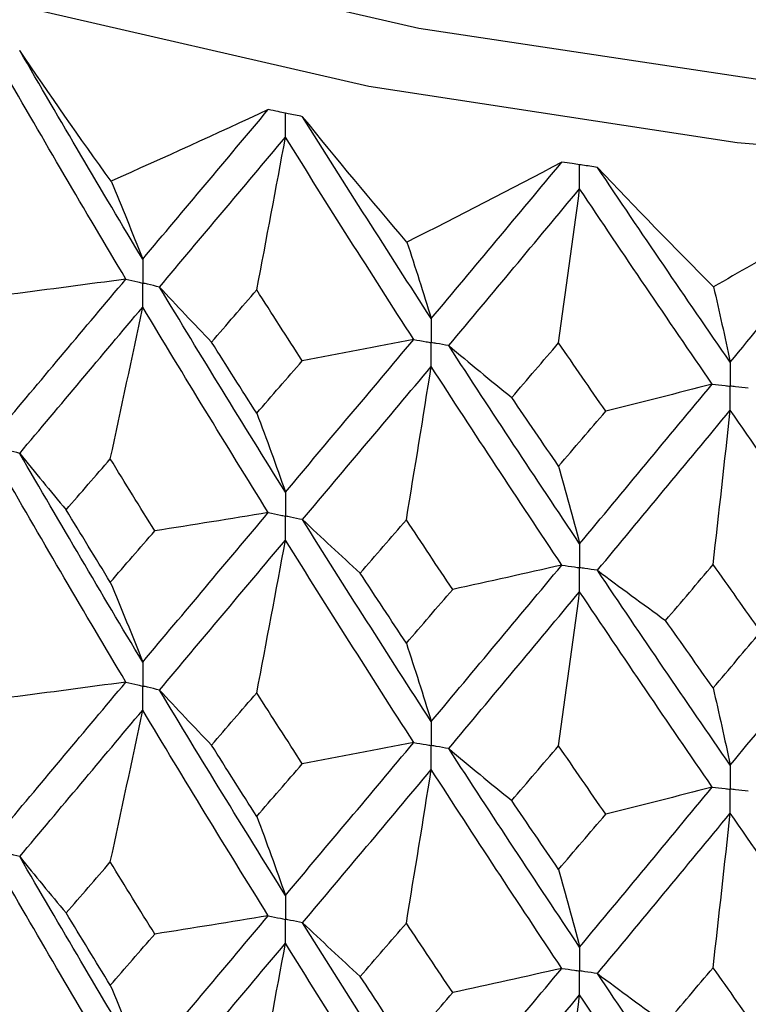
# Paper-space layout '_Trimetric' of a CAD drawing. Header units: millimetres. Extents: x -25 to 160, y -13 to 387.
# Tile 30 of 58: x -9 to -4, y 36 to 43. Entities that reach past the tile are written whole.
import ezdxf

# ---------------------------------------------------------------- set-up
doc = ezdxf.new("R2010")
doc.units = ezdxf.units.MM

psp = doc.layouts.new('_Trimetric')

# ---------------------------------------------------------------- linework, layer by layer
at = {"color": 7, "linetype": 'Continuous', "lineweight": 25}
for p, q in [((-8.8777, 42.504), (-8.8779, 42.5041)), ((-7.0436, 42.0743), (-7.0439, 42.0743)), ((-5.1324, 41.7456), (-5.1326, 41.7456))]:
    psp.add_line(p, q, dxfattribs=at)
at = {"color": 7, "linetype": 'Continuous', "lineweight": 25, "flags": 128}
for points in [[(-8.8905, 42.7954), (-6.6154, 42.272), (-4.227, 41.906), (-1.7663, 41.7037), (0.7246, 41.6685), (3.2032, 41.8011), (5.6269, 42.0992), (7.9543, 42.5577), (10.1457, 43.1687), (12.1634, 43.9218), (13.973, 44.8041), (15.5436, 45.8005), (16.8482, 46.8939), (17.8645, 48.0657), (18.5751, 49.2958), (18.9679, 50.5632), (19.0362, 51.8461), (18.7788, 53.1226), (18.2, 54.371), (17.5, 55.3495)], [(-8.5172, 43.1599), (-6.2899, 42.6493), (-3.9503, 42.2963), (-1.5402, 42.107), (0.8973, 42.0848), (3.3189, 42.2302), (5.6812, 42.5405), (7.9421, 43.0102), (10.0613, 43.6309), (12.001, 44.3916), (13.7265, 45.2786), (15.207, 46.2762), (16.4162, 47.3664), (17.3325, 48.53), (17.9394, 49.7461), (18.2262, 50.993), (18.1878, 52.2485), (17.8248, 53.4901), (17.5, 54.1398)]]:
    psp.add_lwpolyline(points, dxfattribs=at)
at = {"color": 7, "linetype": 'Continuous', "lineweight": 25}
for points in [[(-8.2854, 41.6563), (-8.4887, 41.9369), (-8.6862, 42.2195), (-8.8777, 42.504)], [(-8.0806, 41.1503), (-8.3492, 41.5979), (-8.615, 42.0494), (-8.8777, 42.504)], [(-8.1893, 41.021), (-8.4571, 41.4694), (-8.7221, 41.9218), (-8.984, 42.3773)], [(-7.2664, 42.1202), (-7.6056, 41.9621), (-7.9453, 41.8075), (-8.2854, 41.6563)], [(-8.0806, 41.1503), (-7.8121, 41.47), (-7.5405, 41.7934), (-7.2664, 42.1202)], [(-6.3674, 41.2608), (-6.5982, 41.5297), (-6.8236, 41.8008), (-7.0436, 42.0743)], [(-6.21, 40.7646), (-6.4901, 41.1974), (-6.7681, 41.6342), (-7.0436, 42.0743)], [(-7.9717, 40.9691), (-7.7023, 41.2896), (-7.43, 41.614), (-7.1551, 41.9416)], [(-7.3409, 40.9508), (-7.2778, 41.2811), (-7.2158, 41.6113), (-7.1551, 41.9416)], [(-6.3234, 40.6293), (-6.6029, 41.0629), (-6.8803, 41.5006), (-7.1551, 41.9416)], [(-5.3632, 41.7793), (-5.6967, 41.603), (-6.0315, 41.4302), (-6.3674, 41.2608)], [(-6.21, 40.7646), (-5.93, 41.0991), (-5.6475, 41.4375), (-5.3632, 41.7793)], [(-4.3797, 40.9707), (-4.6354, 41.2265), (-4.8863, 41.4848), (-5.1324, 41.7456)], [(-4.2714, 40.4817), (-4.5599, 40.8991), (-4.8471, 41.3207), (-5.1324, 41.7456)], [(-8.2854, 41.6563), (-8.2159, 41.4906), (-8.1476, 41.3219), (-8.0806, 41.1503)], [(-6.0964, 40.5894), (-5.8158, 40.9248), (-5.5328, 41.2641), (-5.2479, 41.6069)], [(-5.3842, 40.6073), (-5.3378, 40.9405), (-5.2924, 41.2737), (-5.2479, 41.6069)], [(-4.3882, 40.3401), (-4.6763, 40.7585), (-4.963, 41.1809), (-5.2479, 41.6069)], [(-3.4013, 41.5427), (-3.7255, 41.3487), (-4.0516, 41.158), (-4.3797, 40.9707)], [(-4.2714, 40.4817), (-3.9829, 40.8315), (-3.6927, 41.1854), (-3.4013, 41.5427)], [(-6.3674, 41.2608), (-6.314, 41.0984), (-6.2615, 40.933), (-6.21, 40.7646)], [(-8.984, 40.0746), (-8.7221, 40.3873), (-8.4573, 40.7021), (-8.1893, 41.021)], [(-8.1893, 41.021), (-8.4377, 40.987), (-8.6866, 40.9542), (-8.9361, 40.9225)], [(-7.9717, 40.9691), (-7.861, 40.8497), (-7.7484, 40.7307), (-7.6339, 40.6123)], [(-7.1551, 39.639), (-7.4301, 40.0796), (-7.7021, 40.5222), (-7.9717, 40.9691)], [(-7.6339, 40.6123), (-7.5365, 40.7247), (-7.4389, 40.8375), (-7.3409, 40.9508)], [(-7.0461, 40.4911), (-7.1447, 40.6439), (-7.2429, 40.7971), (-7.3409, 40.9508)], [(-4.3797, 40.9707), (-4.3429, 40.8107), (-4.3068, 40.6477), (-4.2714, 40.4817)], [(-8.8778, 39.8905), (-8.615, 40.2042), (-8.3494, 40.5198), (-8.0806, 40.8395)], [(-8.2904, 39.8551), (-8.2191, 40.1832), (-8.1492, 40.5113), (-8.0806, 40.8395)], [(-7.2663, 39.5066), (-7.5405, 39.9482), (-7.8119, 40.3918), (-8.0806, 40.8395)], [(-7.1551, 39.639), (-6.8802, 39.9662), (-6.6031, 40.2955), (-6.3234, 40.6293)], [(-6.3234, 40.6293), (-6.5635, 40.5821), (-6.8044, 40.5361), (-7.0461, 40.4911)], [(-7.3409, 40.1509), (-7.4389, 40.3043), (-7.5365, 40.458), (-7.6339, 40.6123)], [(-6.0964, 40.5894), (-5.9622, 40.4766), (-5.826, 40.3643), (-5.688, 40.2527)], [(-5.2479, 39.3042), (-5.5328, 39.7297), (-5.8156, 40.1573), (-6.0964, 40.5894)], [(-5.688, 40.2527), (-5.587, 40.3705), (-5.4857, 40.4887), (-5.3842, 40.6073)], [(-5.0789, 40.1638), (-5.1809, 40.3112), (-5.2826, 40.459), (-5.3842, 40.6073)], [(-7.3409, 40.1509), (-7.243, 40.2639), (-7.1447, 40.3772), (-7.0461, 40.4911)], [(-7.0437, 39.4607), (-6.7681, 39.7889), (-6.4903, 40.1192), (-6.21, 40.4538)], [(-6.3713, 39.4593), (-6.3165, 39.7908), (-6.2627, 40.1223), (-6.21, 40.4538)], [(-5.3631, 39.1657), (-5.6476, 39.5923), (-5.9298, 40.0208), (-6.21, 40.4538)], [(-5.2479, 39.3042), (-4.963, 39.6465), (-4.6765, 39.9911), (-4.3882, 40.3401)], [(-4.3882, 40.3401), (-4.6175, 40.2803), (-4.8477, 40.2216), (-5.0789, 40.1638)], [(-5.3842, 39.8075), (-5.4857, 39.9555), (-5.587, 40.1038), (-5.688, 40.2527)], [(-7.3409, 40.1509), (-7.2777, 39.9835), (-7.2158, 39.8128), (-7.1551, 39.639)], [(-5.3842, 39.8075), (-5.2826, 39.9258), (-5.1809, 40.0445), (-5.0789, 40.1638)], [(-5.1325, 39.1321), (-4.847, 39.4754), (-4.5601, 39.821), (-4.2714, 40.1708)], [(-4.3823, 39.1691), (-4.3446, 39.503), (-4.3076, 39.837), (-4.2714, 40.1708)], [(-3.4012, 38.9292), (-3.6927, 39.3401), (-3.9827, 39.7533), (-4.2714, 40.1708)], [(-8.8778, 39.8905), (-8.7795, 39.7682), (-8.6791, 39.6464), (-8.5768, 39.5249)], [(-8.0806, 38.5365), (-8.3493, 38.9849), (-8.6152, 39.4364), (-8.8778, 39.8905)], [(-8.5768, 39.5249), (-8.4817, 39.6347), (-8.3862, 39.7447), (-8.2904, 39.8551)], [(-8.002, 39.388), (-8.0985, 39.5434), (-8.1947, 39.6991), (-8.2904, 39.8551)], [(-5.3842, 39.8075), (-5.3378, 39.643), (-5.2924, 39.4752), (-5.2479, 39.3042)], [(-8.1892, 38.4071), (-8.4572, 38.8562), (-8.7222, 39.3087), (-8.984, 39.7637)], [(-8.2904, 39.0548), (-8.3862, 39.2111), (-8.4817, 39.3679), (-8.5768, 39.5249)], [(-8.0806, 38.5365), (-7.8119, 38.8568), (-7.5403, 39.1804), (-7.2663, 39.5066)], [(-7.2663, 39.5066), (-7.5109, 39.466), (-7.7561, 39.4265), (-8.002, 39.388)], [(-7.0437, 39.4607), (-6.9211, 39.3444), (-6.7966, 39.2286), (-6.6702, 39.1134)], [(-6.21, 38.1508), (-6.4903, 38.5843), (-6.7683, 39.0212), (-7.0437, 39.4607)], [(-6.6702, 39.1134), (-6.5708, 39.2284), (-6.4712, 39.3437), (-6.3713, 39.4593)], [(-6.0707, 39.0082), (-6.1712, 39.1582), (-6.2714, 39.3086), (-6.3713, 39.4593)], [(-8.2904, 39.0548), (-8.1946, 39.1655), (-8.0985, 39.2766), (-8.002, 39.388)], [(-7.9717, 38.3552), (-7.7022, 38.6764), (-7.4299, 39.0009), (-7.1551, 39.3281)], [(-7.3409, 38.3374), (-7.2778, 38.6676), (-7.2159, 38.9978), (-7.1551, 39.3281)], [(-6.3233, 38.0153), (-6.603, 38.4497), (-6.8804, 38.8875), (-7.1551, 39.3281)], [(-6.21, 38.1508), (-5.9298, 38.4859), (-5.6473, 38.8244), (-5.3631, 39.1657)], [(-5.3631, 39.1657), (-5.5981, 39.1122), (-5.834, 39.0597), (-6.0707, 39.0082)], [(-4.6905, 38.8067), (-4.5879, 38.9272), (-4.4852, 39.048), (-4.3823, 39.1691)], [(-4.073, 38.7344), (-4.1763, 38.8789), (-4.2794, 39.0239), (-4.3823, 39.1691)], [(-6.3713, 38.659), (-6.4712, 38.8101), (-6.5708, 38.9616), (-6.6702, 39.1134)], [(-5.1325, 39.1321), (-4.9869, 39.023), (-4.8396, 38.9145), (-4.6905, 38.8067)], [(-4.2714, 37.8679), (-4.5601, 38.286), (-4.8473, 38.7077), (-5.1325, 39.1321)], [(-8.2904, 39.0548), (-8.2191, 38.8852), (-8.1492, 38.7124), (-8.0806, 38.5365)], [(-6.3713, 38.659), (-6.2714, 38.775), (-6.1712, 38.8914), (-6.0707, 39.0082)], [(-6.0965, 37.9755), (-5.8157, 38.3115), (-5.5326, 38.651), (-5.2479, 38.9933)], [(-5.3842, 37.9939), (-5.3379, 38.3271), (-5.2924, 38.6602), (-5.2479, 38.9933)], [(-4.3882, 37.7262), (-4.6764, 38.1453), (-4.9632, 38.5679), (-5.2479, 38.9933)], [(-4.2714, 37.8679), (-3.9827, 38.2184), (-3.6925, 38.5723), (-3.4012, 38.9292)], [(-4.3823, 38.3688), (-4.4852, 38.5144), (-4.588, 38.6604), (-4.6905, 38.8067)], [(-4.3823, 38.3688), (-4.2794, 38.4902), (-4.1763, 38.6121), (-4.073, 38.7344)], [(-6.3713, 38.659), (-6.3165, 38.4928), (-6.2627, 38.3234), (-6.21, 38.1508)], [(-8.984, 37.459), (-8.7223, 37.7714), (-8.4572, 38.0876), (-8.1892, 38.4071)], [(-8.1892, 38.4071), (-8.4375, 38.3731), (-8.6864, 38.3402), (-8.9358, 38.3085)], [(-7.9717, 38.3552), (-7.8611, 38.2358), (-7.7486, 38.1168), (-7.6341, 37.9984)], [(-7.1551, 37.0234), (-7.4298, 37.4635), (-7.7022, 37.9077), (-7.9717, 38.3552)], [(-7.6341, 37.9984), (-7.5367, 38.111), (-7.439, 38.224), (-7.3409, 38.3374)], [(-7.0458, 37.8771), (-7.1445, 38.0301), (-7.2429, 38.1836), (-7.3409, 38.3374)], [(-4.3823, 38.3688), (-4.3446, 38.2051), (-4.3076, 38.0381), (-4.2714, 37.8679)], [(-8.8778, 37.275), (-8.6152, 37.5881), (-8.3494, 37.9051), (-8.0806, 38.2254)], [(-8.2904, 37.24), (-8.2191, 37.5684), (-8.1492, 37.8969), (-8.0806, 38.2254)], [(-7.2663, 36.8911), (-7.5403, 37.3321), (-7.8119, 37.7771), (-8.0806, 38.2254)], [(-7.1551, 37.0234), (-6.8804, 37.3502), (-6.603, 37.6811), (-6.3233, 38.0153)], [(-6.3233, 38.0153), (-6.5634, 37.9682), (-6.8042, 37.9221), (-7.0458, 37.8771)], [(-7.3409, 37.5358), (-7.439, 37.6895), (-7.5367, 37.8437), (-7.6341, 37.9984)], [(-6.0965, 37.9755), (-5.9623, 37.8627), (-5.8262, 37.7504), (-5.6883, 37.6388)], [(-5.2479, 36.6886), (-5.5326, 37.1136), (-5.8156, 37.5428), (-6.0965, 37.9755)], [(-5.6883, 37.6388), (-5.5872, 37.7568), (-5.4858, 37.8752), (-5.3842, 37.9939)], [(-5.0786, 37.5498), (-5.1807, 37.6974), (-5.2826, 37.8455), (-5.3842, 37.9939)], [(-7.3409, 37.5358), (-7.2429, 37.6491), (-7.1445, 37.7629), (-7.0458, 37.8771)], [(-7.0437, 36.8452), (-6.7683, 37.1729), (-6.4903, 37.5045), (-6.21, 37.8397)], [(-6.3713, 36.8443), (-6.3165, 37.1761), (-6.2627, 37.5079), (-6.21, 37.8397)], [(-5.3632, 36.5502), (-5.6473, 36.9761), (-5.9298, 37.4061), (-6.21, 37.8397)], [(-5.2479, 36.6886), (-4.9632, 37.0305), (-4.6765, 37.3766), (-4.3882, 37.7262)], [(-4.3882, 37.7262), (-4.6173, 37.6664), (-4.8475, 37.6076), (-5.0786, 37.5498)], [(-5.3842, 37.1923), (-5.4858, 37.3406), (-5.5872, 37.4895), (-5.6883, 37.6388)], [(-5.1324, 36.5166), (-4.8473, 36.8593), (-4.5601, 37.2063), (-4.2714, 37.5568)], [(-4.3823, 36.554), (-4.3446, 36.8883), (-4.3076, 37.2226), (-4.2714, 37.5568)], [(-3.4013, 36.3137), (-3.6925, 36.724), (-3.9827, 37.1386), (-4.2714, 37.5568)], [(-7.3409, 37.5358), (-7.2778, 37.3681), (-7.2159, 37.1973), (-7.1551, 37.0234)], [(-5.3842, 37.1923), (-5.2826, 37.311), (-5.1807, 37.4302), (-5.0786, 37.5498)], [(-8.8778, 37.275), (-8.7794, 37.1527), (-8.679, 37.0309), (-8.5766, 36.9095)], [(-8.0806, 35.9229), (-8.3494, 36.3711), (-8.6151, 36.8211), (-8.8778, 37.275)], [(-8.5766, 36.9095), (-8.4816, 37.0192), (-8.3862, 37.1294), (-8.2904, 37.24)], [(-8.0021, 36.7727), (-8.0986, 36.928), (-8.1947, 37.0838), (-8.2904, 37.24)], [(-5.3842, 37.1923), (-5.3379, 37.0276), (-5.2924, 36.8597), (-5.2479, 36.6886)], [(-8.1893, 35.7935), (-8.4573, 36.2426), (-8.7222, 36.6937), (-8.984, 37.1483)], [(-8.2904, 36.4405), (-8.3862, 36.5965), (-8.4816, 36.7528), (-8.5766, 36.9095)], [(-8.0806, 35.9229), (-7.8118, 36.243), (-7.5404, 36.5651), (-7.2663, 36.8911)], [(-7.2663, 36.8911), (-7.5109, 36.8505), (-7.7562, 36.8111), (-8.0021, 36.7727)], [(-7.0437, 36.8452), (-6.921, 36.7289), (-6.7965, 36.6132), (-6.67, 36.498)], [(-6.21, 35.5372), (-6.4904, 35.9705), (-6.7682, 36.4059), (-7.0437, 36.8452)], [(-6.67, 36.498), (-6.5707, 36.6129), (-6.4711, 36.7284), (-6.3713, 36.8443)], [(-6.0709, 36.3928), (-6.1713, 36.5428), (-6.2714, 36.6933), (-6.3713, 36.8443)], [(-8.2904, 36.4405), (-8.1947, 36.5509), (-8.0986, 36.6616), (-8.0021, 36.7727)], [(-7.9717, 35.7417), (-7.7021, 36.0627), (-7.4299, 36.3859), (-7.1551, 36.7126)], [(-7.3409, 35.723), (-7.2778, 36.0528), (-7.2158, 36.3827), (-7.1551, 36.7126)], [(-6.3234, 35.4018), (-6.6031, 35.8361), (-6.8803, 36.2725), (-7.1551, 36.7126)], [(-6.21, 35.5372), (-5.9297, 35.8721), (-5.6475, 36.2092), (-5.3632, 36.5502)], [(-5.3632, 36.5502), (-5.5982, 36.4967), (-5.8341, 36.4442), (-6.0709, 36.3928)], [(-4.6903, 36.1913), (-4.5879, 36.3117), (-4.4852, 36.4326), (-4.3823, 36.554)], [(-4.0732, 36.119), (-4.1764, 36.2635), (-4.2794, 36.4085), (-4.3823, 36.554)], [(-6.3713, 36.0447), (-6.4712, 36.1955), (-6.5707, 36.3465), (-6.67, 36.498)], [(-5.1324, 36.5166), (-4.9869, 36.4075), (-4.8395, 36.2991), (-4.6903, 36.1913)], [(-4.2714, 35.2543), (-4.5602, 35.6722), (-4.8472, 36.0924), (-5.1324, 36.5166)], [(-8.2904, 36.4405), (-8.2191, 36.2711), (-8.1492, 36.0986), (-8.0806, 35.9229)], [(-6.3713, 36.0447), (-6.2714, 36.1604), (-6.1713, 36.2764), (-6.0709, 36.3928)], [(-6.0965, 35.362), (-5.8155, 35.6978), (-5.5327, 36.036), (-5.2479, 36.3779)], [(-5.3842, 35.3795), (-5.3379, 35.7123), (-5.2924, 36.0451), (-5.2479, 36.3779)], [(-4.3882, 35.1127), (-4.6766, 35.5316), (-4.9631, 35.9529), (-5.2479, 36.3779)]]:
    psp.add_open_spline(points, degree=3, dxfattribs=at)
for points, knots in [([(-7.1551, 42.0973), (-7.1706, 42.1005), (-7.1861, 42.1037), (-7.2017, 42.1069), (-7.2232, 42.1113), (-7.2448, 42.1158), (-7.2664, 42.1202)], [0.0001197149, 0.0001197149, 0.0001197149, 0.0001197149, 0.0001699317, 0.0001699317, 0.0001699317, 0.0002396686, 0.0002396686, 0.0002396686, 0.0002396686]), ([(-7.0439, 42.0743), (-7.0749, 42.0807), (-7.1059, 42.0872), (-7.1369, 42.0936), (-7.143, 42.0948), (-7.149, 42.096), (-7.1551, 42.0973)], [0, 0, 0, 0, 0.0001001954, 0.0001001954, 0.0001001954, 0.0001197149, 0.0001197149, 0.0001197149, 0.0001197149]), ([(-7.1551, 41.9416), (-7.1551, 41.9836), (-7.1551, 42.0256), (-7.1551, 42.0676), (-7.1551, 42.0775), (-7.1551, 42.0874), (-7.1551, 42.0973)], [0, 0, 0, 0, 0.0001467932, 0.0001467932, 0.0001467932, 0.0001814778, 0.0001814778, 0.0001814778, 0.0001814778]), ([(-5.2479, 41.7625), (-5.264, 41.7649), (-5.2801, 41.7672), (-5.2962, 41.7696), (-5.3185, 41.7728), (-5.3409, 41.7761), (-5.3632, 41.7793)], [0.0001197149, 0.0001197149, 0.0001197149, 0.0001197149, 0.0001699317, 0.0001699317, 0.0001699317, 0.0002396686, 0.0002396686, 0.0002396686, 0.0002396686]), ([(-5.1326, 41.7456), (-5.1648, 41.7504), (-5.1969, 41.7551), (-5.2291, 41.7598), (-5.2353, 41.7607), (-5.2416, 41.7616), (-5.2479, 41.7625)], [0, 0, 0, 0, 0.0001001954, 0.0001001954, 0.0001001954, 0.0001197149, 0.0001197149, 0.0001197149, 0.0001197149]), ([(-5.2479, 41.6069), (-5.2479, 41.6489), (-5.2479, 41.6908), (-5.2479, 41.7328), (-5.2479, 41.7427), (-5.2479, 41.7526), (-5.2479, 41.7625)], [0, 0, 0, 0, 0.0001467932, 0.0001467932, 0.0001467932, 0.0001814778, 0.0001814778, 0.0001814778, 0.0001814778]), ([(-8.0806, 41.1503), (-8.0806, 41.1085), (-8.0806, 41.0666), (-8.0806, 41.0247), (-8.0806, 41.0148), (-8.0806, 41.0049), (-8.0806, 40.995)], [0, 0, 0, 0, 0.0001466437, 0.0001466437, 0.0001466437, 0.000181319, 0.000181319, 0.000181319, 0.000181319]), ([(-8.1893, 41.021), (-8.1635, 41.0148), (-8.1378, 41.0086), (-8.112, 41.0025), (-8.1015, 41), (-8.091, 40.9975), (-8.0806, 40.995)], [0, 0, 0, 0, 0.0000852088, 0.0000852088, 0.0000852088, 0.0001198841, 0.0001198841, 0.0001198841, 0.0001198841]), ([(-7.9717, 40.9691), (-7.9975, 40.9752), (-8.0233, 40.9814), (-8.0491, 40.9875), (-8.0596, 40.99), (-8.0701, 40.9925), (-8.0806, 40.995)], [0, 0, 0, 0, 0.0000852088, 0.0000852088, 0.0000852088, 0.0001198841, 0.0001198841, 0.0001198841, 0.0001198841]), ([(-8.0806, 40.8395), (-8.0806, 40.8814), (-8.0806, 40.9233), (-8.0806, 40.9652), (-8.0806, 40.9752), (-8.0806, 40.9851), (-8.0806, 40.995)], [0, 0, 0, 0, 0.000146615, 0.000146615, 0.000146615, 0.0001812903, 0.0001812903, 0.0001812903, 0.0001812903]), ([(-6.21, 40.7646), (-6.21, 40.7227), (-6.21, 40.6808), (-6.21, 40.639), (-6.21, 40.6291), (-6.21, 40.6191), (-6.21, 40.6092)], [0, 0, 0, 0, 0.0001466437, 0.0001466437, 0.0001466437, 0.000181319, 0.000181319, 0.000181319, 0.000181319]), ([(-6.3234, 40.6293), (-6.2965, 40.6245), (-6.2697, 40.6197), (-6.2428, 40.615), (-6.2319, 40.6131), (-6.2209, 40.6112), (-6.21, 40.6092)], [0, 0, 0, 0, 0.0000852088, 0.0000852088, 0.0000852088, 0.0001198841, 0.0001198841, 0.0001198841, 0.0001198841]), ([(-6.0964, 40.5894), (-6.1234, 40.5941), (-6.1503, 40.5988), (-6.1771, 40.6035), (-6.1881, 40.6054), (-6.199, 40.6073), (-6.21, 40.6092)], [0, 0, 0, 0, 0.0000852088, 0.0000852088, 0.0000852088, 0.0001198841, 0.0001198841, 0.0001198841, 0.0001198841]), ([(-6.21, 40.4538), (-6.21, 40.4957), (-6.21, 40.5376), (-6.21, 40.5795), (-6.21, 40.5894), (-6.21, 40.5993), (-6.21, 40.6092)], [0, 0, 0, 0, 0.000146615, 0.000146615, 0.000146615, 0.0001812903, 0.0001812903, 0.0001812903, 0.0001812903]), ([(-4.2714, 40.4817), (-4.2714, 40.4398), (-4.2714, 40.3979), (-4.2714, 40.356), (-4.2714, 40.3461), (-4.2714, 40.3362), (-4.2714, 40.3263)], [0, 0, 0, 0, 0.0001466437, 0.0001466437, 0.0001466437, 0.000181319, 0.000181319, 0.000181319, 0.000181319]), ([(-4.3882, 40.3401), (-4.3605, 40.3368), (-4.3329, 40.3336), (-4.3052, 40.3303), (-4.2939, 40.329), (-4.2826, 40.3276), (-4.2714, 40.3263)], [0, 0, 0, 0, 0.0000852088, 0.0000852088, 0.0000852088, 0.0001198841, 0.0001198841, 0.0001198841, 0.0001198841]), ([(-4.1544, 40.3127), (-4.1821, 40.3159), (-4.2098, 40.3191), (-4.2375, 40.3224), (-4.2488, 40.3237), (-4.2601, 40.325), (-4.2714, 40.3263)], [0, 0, 0, 0, 0.0000852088, 0.0000852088, 0.0000852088, 0.0001198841, 0.0001198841, 0.0001198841, 0.0001198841]), ([(-4.2714, 40.1708), (-4.2714, 40.2128), (-4.2714, 40.2547), (-4.2714, 40.2966), (-4.2714, 40.3065), (-4.2714, 40.3164), (-4.2714, 40.3263)], [0, 0, 0, 0, 0.000146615, 0.000146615, 0.000146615, 0.0001812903, 0.0001812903, 0.0001812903, 0.0001812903]), ([(-8.8778, 39.8905), (-8.9029, 39.8973), (-8.9281, 39.9041), (-8.9532, 39.9109), (-8.9634, 39.9137), (-8.9737, 39.9164), (-8.9839, 39.9192)], [0, 0, 0, 0, 0.0000851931, 0.0000851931, 0.0000851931, 0.0001198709, 0.0001198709, 0.0001198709, 0.0001198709]), ([(-7.1551, 39.639), (-7.1551, 39.5971), (-7.1551, 39.5552), (-7.1551, 39.5133), (-7.1551, 39.5034), (-7.1551, 39.4935), (-7.1551, 39.4836)], [0, 0, 0, 0, 0.0001466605, 0.0001466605, 0.0001466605, 0.0001813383, 0.0001813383, 0.0001813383, 0.0001813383]), ([(-7.2663, 39.5066), (-7.24, 39.5012), (-7.2136, 39.4957), (-7.1873, 39.4902), (-7.1765, 39.488), (-7.1658, 39.4858), (-7.1551, 39.4836)], [0, 0, 0, 0, 0.0000851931, 0.0000851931, 0.0000851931, 0.0001198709, 0.0001198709, 0.0001198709, 0.0001198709]), ([(-7.0437, 39.4607), (-7.0701, 39.4661), (-7.0965, 39.4715), (-7.1229, 39.477), (-7.1336, 39.4792), (-7.1443, 39.4814), (-7.1551, 39.4836)], [0, 0, 0, 0, 0.0000851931, 0.0000851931, 0.0000851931, 0.0001198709, 0.0001198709, 0.0001198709, 0.0001198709]), ([(-7.1551, 39.3281), (-7.1551, 39.37), (-7.1551, 39.412), (-7.1551, 39.4539), (-7.1551, 39.4638), (-7.1551, 39.4737), (-7.1551, 39.4836)], [0, 0, 0, 0, 0.0001466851, 0.0001466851, 0.0001466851, 0.0001813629, 0.0001813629, 0.0001813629, 0.0001813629]), ([(-5.2479, 39.3042), (-5.2479, 39.2623), (-5.2479, 39.2204), (-5.2479, 39.1785), (-5.2479, 39.1686), (-5.2479, 39.1587), (-5.2479, 39.1488)], [0, 0, 0, 0, 0.0001466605, 0.0001466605, 0.0001466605, 0.0001813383, 0.0001813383, 0.0001813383, 0.0001813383]), ([(-5.3631, 39.1657), (-5.3358, 39.1617), (-5.3085, 39.1577), (-5.2812, 39.1537), (-5.2701, 39.1521), (-5.259, 39.1504), (-5.2479, 39.1488)], [0, 0, 0, 0, 0.0000851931, 0.0000851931, 0.0000851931, 0.0001198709, 0.0001198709, 0.0001198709, 0.0001198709]), ([(-5.1325, 39.1321), (-5.1598, 39.136), (-5.1872, 39.14), (-5.2145, 39.144), (-5.2256, 39.1456), (-5.2367, 39.1472), (-5.2479, 39.1488)], [0, 0, 0, 0, 0.0000851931, 0.0000851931, 0.0000851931, 0.0001198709, 0.0001198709, 0.0001198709, 0.0001198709]), ([(-5.2479, 38.9933), (-5.2479, 39.0352), (-5.2479, 39.0772), (-5.2479, 39.1191), (-5.2479, 39.129), (-5.2479, 39.1389), (-5.2479, 39.1488)], [0, 0, 0, 0, 0.0001466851, 0.0001466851, 0.0001466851, 0.0001813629, 0.0001813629, 0.0001813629, 0.0001813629]), ([(-8.0806, 38.5365), (-8.0806, 38.4946), (-8.0806, 38.4527), (-8.0806, 38.4108), (-8.0806, 38.4009), (-8.0806, 38.391), (-8.0806, 38.3811)], [0, 0, 0, 0, 0.0001467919, 0.0001467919, 0.0001467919, 0.0001814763, 0.0001814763, 0.0001814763, 0.0001814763]), ([(-8.1892, 38.4071), (-8.1635, 38.4009), (-8.1378, 38.3947), (-8.112, 38.3886), (-8.1015, 38.3861), (-8.091, 38.3836), (-8.0806, 38.3811)], [0, 0, 0, 0, 0.0000851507, 0.0000851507, 0.0000851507, 0.0001198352, 0.0001198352, 0.0001198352, 0.0001198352]), ([(-7.9717, 38.3552), (-7.9975, 38.3613), (-8.0233, 38.3674), (-8.0491, 38.3736), (-8.0596, 38.3761), (-8.0701, 38.3786), (-8.0806, 38.3811)], [0, 0, 0, 0, 0.0000851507, 0.0000851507, 0.0000851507, 0.0001198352, 0.0001198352, 0.0001198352, 0.0001198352]), ([(-8.0806, 38.2254), (-8.0806, 38.2674), (-8.0806, 38.3094), (-8.0806, 38.3513), (-8.0806, 38.3612), (-8.0806, 38.3711), (-8.0806, 38.3811)], [0, 0, 0, 0, 0.0001467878, 0.0001467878, 0.0001467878, 0.0001814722, 0.0001814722, 0.0001814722, 0.0001814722]), ([(-6.21, 38.1508), (-6.21, 38.1089), (-6.21, 38.067), (-6.21, 38.0251), (-6.21, 38.0151), (-6.21, 38.0052), (-6.21, 37.9953)], [0, 0, 0, 0, 0.0001467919, 0.0001467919, 0.0001467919, 0.0001814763, 0.0001814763, 0.0001814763, 0.0001814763]), ([(-6.3233, 38.0153), (-6.2965, 38.0106), (-6.2697, 38.0058), (-6.2428, 38.0011), (-6.2319, 37.9992), (-6.2209, 37.9972), (-6.21, 37.9953)], [0, 0, 0, 0, 0.0000851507, 0.0000851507, 0.0000851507, 0.0001198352, 0.0001198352, 0.0001198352, 0.0001198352]), ([(-6.0965, 37.9755), (-6.1234, 37.9802), (-6.1503, 37.9849), (-6.1771, 37.9896), (-6.1881, 37.9915), (-6.199, 37.9934), (-6.21, 37.9953)], [0, 0, 0, 0, 0.0000851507, 0.0000851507, 0.0000851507, 0.0001198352, 0.0001198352, 0.0001198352, 0.0001198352]), ([(-6.21, 37.8397), (-6.21, 37.8817), (-6.21, 37.9236), (-6.21, 37.9656), (-6.21, 37.9755), (-6.21, 37.9854), (-6.21, 37.9953)], [0, 0, 0, 0, 0.0001467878, 0.0001467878, 0.0001467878, 0.0001814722, 0.0001814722, 0.0001814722, 0.0001814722]), ([(-4.2714, 37.8679), (-4.2714, 37.826), (-4.2714, 37.7841), (-4.2714, 37.7421), (-4.2714, 37.7322), (-4.2714, 37.7223), (-4.2714, 37.7124)], [0, 0, 0, 0, 0.0001467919, 0.0001467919, 0.0001467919, 0.0001814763, 0.0001814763, 0.0001814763, 0.0001814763]), ([(-4.3882, 37.7262), (-4.3605, 37.7229), (-4.3328, 37.7196), (-4.3052, 37.7164), (-4.2939, 37.7151), (-4.2826, 37.7137), (-4.2714, 37.7124)], [0, 0, 0, 0, 0.0000851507, 0.0000851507, 0.0000851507, 0.0001198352, 0.0001198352, 0.0001198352, 0.0001198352]), ([(-4.1545, 37.6988), (-4.1822, 37.702), (-4.2099, 37.7052), (-4.2375, 37.7085), (-4.2488, 37.7098), (-4.2601, 37.7111), (-4.2714, 37.7124)], [0, 0, 0, 0, 0.0000851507, 0.0000851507, 0.0000851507, 0.0001198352, 0.0001198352, 0.0001198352, 0.0001198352]), ([(-4.2714, 37.5568), (-4.2714, 37.5988), (-4.2714, 37.6407), (-4.2714, 37.6827), (-4.2714, 37.6926), (-4.2714, 37.7025), (-4.2714, 37.7124)], [0, 0, 0, 0, 0.0001467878, 0.0001467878, 0.0001467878, 0.0001814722, 0.0001814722, 0.0001814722, 0.0001814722]), ([(-8.8778, 37.275), (-8.9029, 37.2817), (-8.9281, 37.2885), (-8.9532, 37.2954), (-8.9634, 37.2981), (-8.9737, 37.3009), (-8.9839, 37.3037)], [0, 0, 0, 0, 0.000085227, 0.000085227, 0.000085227, 0.0001198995, 0.0001198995, 0.0001198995, 0.0001198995]), ([(-7.1551, 37.0234), (-7.1551, 36.9815), (-7.1551, 36.9397), (-7.1551, 36.8978), (-7.1551, 36.8879), (-7.1551, 36.878), (-7.1551, 36.8681)], [0, 0, 0, 0, 0.0001465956, 0.0001465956, 0.0001465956, 0.0001812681, 0.0001812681, 0.0001812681, 0.0001812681]), ([(-7.2663, 36.8911), (-7.24, 36.8856), (-7.2136, 36.8802), (-7.1873, 36.8747), (-7.1765, 36.8725), (-7.1658, 36.8703), (-7.1551, 36.8681)], [0, 0, 0, 0, 0.000085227, 0.000085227, 0.000085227, 0.0001198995, 0.0001198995, 0.0001198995, 0.0001198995]), ([(-7.0437, 36.8452), (-7.0701, 36.8506), (-7.0965, 36.856), (-7.1229, 36.8614), (-7.1336, 36.8636), (-7.1443, 36.8659), (-7.1551, 36.8681)], [0, 0, 0, 0, 0.000085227, 0.000085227, 0.000085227, 0.0001198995, 0.0001198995, 0.0001198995, 0.0001198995]), ([(-7.1551, 36.7126), (-7.1551, 36.7546), (-7.1551, 36.7965), (-7.1551, 36.8383), (-7.1551, 36.8483), (-7.1551, 36.8582), (-7.1551, 36.8681)], [0, 0, 0, 0, 0.0001465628, 0.0001465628, 0.0001465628, 0.0001812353, 0.0001812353, 0.0001812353, 0.0001812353]), ([(-5.2479, 36.6886), (-5.2479, 36.6467), (-5.2479, 36.6049), (-5.2479, 36.563), (-5.2479, 36.5531), (-5.2479, 36.5432), (-5.2479, 36.5333)], [0, 0, 0, 0, 0.0001465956, 0.0001465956, 0.0001465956, 0.0001812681, 0.0001812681, 0.0001812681, 0.0001812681]), ([(-5.3632, 36.5502), (-5.3359, 36.5462), (-5.3085, 36.5422), (-5.2812, 36.5382), (-5.2701, 36.5365), (-5.259, 36.5349), (-5.2479, 36.5333)], [0, 0, 0, 0, 0.000085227, 0.000085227, 0.000085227, 0.0001198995, 0.0001198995, 0.0001198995, 0.0001198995]), ([(-5.1324, 36.5166), (-5.1598, 36.5205), (-5.1872, 36.5245), (-5.2145, 36.5284), (-5.2256, 36.53), (-5.2367, 36.5317), (-5.2479, 36.5333)], [0, 0, 0, 0, 0.000085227, 0.000085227, 0.000085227, 0.0001198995, 0.0001198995, 0.0001198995, 0.0001198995]), ([(-5.2479, 36.3779), (-5.2479, 36.4198), (-5.2479, 36.4617), (-5.2479, 36.5036), (-5.2479, 36.5135), (-5.2479, 36.5234), (-5.2479, 36.5333)], [0, 0, 0, 0, 0.0001465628, 0.0001465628, 0.0001465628, 0.0001812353, 0.0001812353, 0.0001812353, 0.0001812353])]:
    psp.add_open_spline(points, degree=3, knots=knots, dxfattribs=at)

doc.saveas('drawing.dxf')
